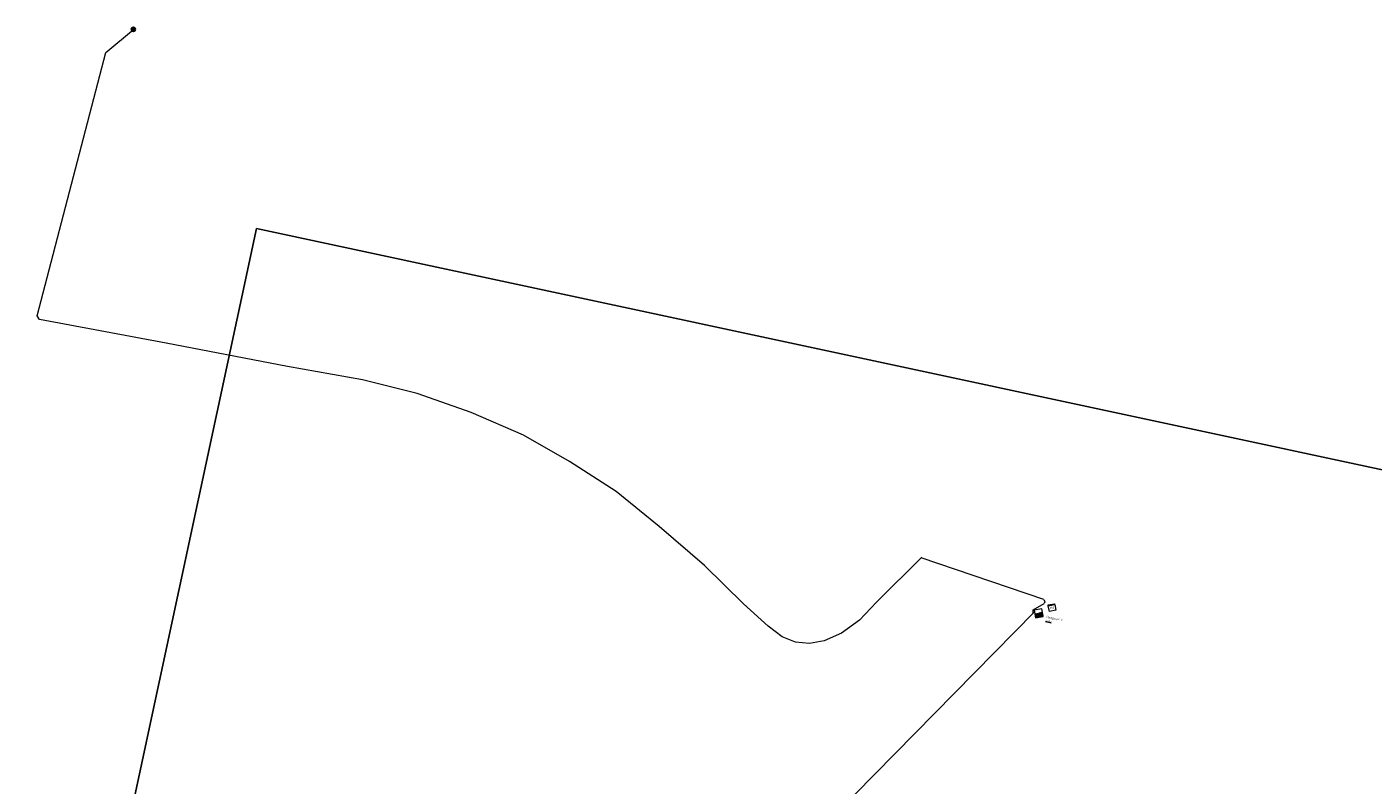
# Model space of a CAD drawing. Header units: metres. Extents: x 146966 to 148695, y 409998 to 410959.
# Tile 6 of 26: x 147327 to 147735, y 410729 to 410959. Entities that reach past the tile are written whole.
import ezdxf
from ezdxf.enums import TextEntityAlignment as Align
from ezdxf.lldxf.tags import DXFTag

# ---------------------------------------------------------------- set-up
doc = ezdxf.new("R2010")
doc.units = ezdxf.units.M
doc.layers.get('0').update_dxf_attribs({"color": 151})
doc.layers.get('Defpoints').update_dxf_attribs({"color": 171})
for name, color, linetype, lineweight in [('B-WE-RI-PERSLEIDING-G', 210, 'RI-PERS', 18), ('B-WE-RI-TERREINKAST-S', 7, 'Continuous', 25), ('B-WE-RI-VWA_PUTDEKSELHOOGTE-T25', 7, 'Continuous', 25), ('B-WE-RI-VWA_PUTNUMMER-T35', 50, 'Continuous', 35), ('B-WE-RI-VWA_RIOOLPUT-S', 20, 'Continuous', 25), ('B-WE-RI-VWA_RIOOLPUT_POMPPUT-G', 20, 'Continuous', 18), ('B-WE-RI-VWA_RIOOLPUT_POMPPUT-S', 20, 'Continuous', 25)]:
    doc.layers.add(name, color=color, linetype=linetype, lineweight=lineweight)
doc.styles.add('NLCS-ISO', font='NLCS-ISO.TTF')
doc.styles.add('NLCS-ISO-M200-T25_italic', font='txt', dxfattribs={"oblique": 10, "height": 0.5})
doc.styles.add('NLCS-ISO-M200-T35_italic', font='txt', dxfattribs={"oblique": 10, "height": 0.7})
doc.styles.get("Standard").update_dxf_attribs({"font": 'iv-font.shx'})
tags = doc.linetypes.add('RI-PERS', pattern='A,7,-2,["P",Standard,S=1.8,R=0,X=-0.5,Y=-0.9],-2,7,-2,[102,NLCS.SHX,S=1,R=180,X=0,Y=0],-2', length=22).pattern_tags.tags
tags[6] = DXFTag(74, 10)

# ---------------------------------------------------------------- blocks, each defined once
blk = doc.blocks.new('*U5')
for points in [[(-0.44, 0.44), (0.44, -0.44)], [(0.44, 0.44), (-0.44, -0.44)]]:
    blk.add_lwpolyline(points)
blk.add_circle((0, 0), 0.625)
blk = doc.blocks.new('B-SRI-PUT_POMPPUT-SO')
at = {"lineweight": -3, "flags": 128}
blk.add_lwpolyline([(-2, -2), (2, -2), (2, 2), (-2, 2)], close=True, dxfattribs=at)
at = {"ltscale": 0.1, "flags": 128}
blk.add_lwpolyline([(-1.7, -1), (0, 2), (1.7, -1)], close=True, dxfattribs=at)
at = {"lineweight": -3}
blk.add_circle((0, 0), 2, dxfattribs=at)
blk = doc.blocks.new('SRI-TERREINKAST-SO')
at = {"color": 0, "linetype": 'ByBlock', "lineweight": 18}
for points in [[(-2, 2), (2, 2), (2, 1.68), (-2, 1.68)], [(-2, 1.52), (2, 1.52), (2, -2), (-2, -2)]]:
    blk.add_lwpolyline(points, close=True, dxfattribs=at)
at = {"color": 0, "linetype": 'ByBlock', "lineweight": 18, "style": 'NLCS-ISO'}
blk.add_text('rio', height=1.5, dxfattribs=at).set_placement((0, 0), align=Align.MIDDLE_CENTER)

msp = doc.modelspace()

# ---------------------------------------------------------------- linework, layer by layer
at = {"layer": 'B-WE-RI-PERSLEIDING-G', "ltscale": 0.2}
for p, q in [((147634.859, 410785.221), (147597.8, 410797.77)), ((147631.688, 410782.089), (147634.968, 410783.982)), ((147634.859, 410785.221), (147635.15, 410784.521)), ((147635.15, 410784.521), (147634.968, 410783.982)), ((147560.336, 410708.553), (147632.047, 410781.445)), ((147631.696, 410781.089), (147631.688, 410782.089)), ((147632.047, 410781.445), (147631.696, 410781.089))]:
    msp.add_line(p, q, dxfattribs=at)
at = {"layer": 'B-WE-RI-PERSLEIDING-G', "ltscale": 0.2, "flags": 128}
msp.add_lwpolyline([(147597.95, 410798.03), (147584.266, 410784.368), (147579.065, 410778.916), (147573.673, 410775.003), (147568.446, 410772.65), (147564.001, 410771.899), (147559.688, 410772.307), (147555.695, 410773.915), (147551.448, 410777.121), (147543.996, 410783.921), (147532.17, 410795.48), (147518.48, 410807.268), (147505.48, 410817.885), (147491.278, 410826.992), (147477.369, 410834.929), (147461.594, 410841.828), (147445.225, 410847.541), (147428.649, 410851.734), (147405.923, 410855.789), (147369.247, 410862.767), (147330.944, 410870.01), (147330.229, 410871.091), (147351.02, 410950.8), (147359.319, 410957.831)], dxfattribs=at)
at = {"layer": 'B-WE-RI-VWA_RIOOLPUT_POMPPUT-G'}
msp.add_polyline3d([(147634.734, 410780.091, 0), (147634.271, 410782.394, 0), (147631.947, 410781.935, 0), (147632.419, 410779.621, 0), (147634.734, 410780.091, 0)], dxfattribs=at)

# ---------------------------------------------------------------- block references
at = {"layer": 'B-WE-RI-VWA_RIOOLPUT-S', "rotation": 257.3958678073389}
msp.add_blockref('*U5', (147359.319, 410957.831), dxfattribs=at)
at = {"layer": 'B-WE-RI-VWA_RIOOLPUT_POMPPUT-S', "xscale": 0.2499999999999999, "yscale": 0.2499999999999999, "zscale": 0.2, "rotation": 11.46688380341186}
for p in [(147632.895, 410780.405), (147634.025, 410780.637)]:
    msp.add_blockref('B-SRI-PUT_POMPPUT-SO', p, dxfattribs=at)

# ---------------------------------------------------------------- next in the draw order: texts
at = {"layer": 'B-WE-RI-VWA_PUTDEKSELHOOGTE-T25', "insert": (147635.537, 410779.094), "char_height": 0.5, "width": 1.872, "attachment_point": 1, "rotation": 347.9, "style": 'NLCS-ISO-M200-T25_italic', "bg_fill": 3, "box_fill_scale": 1.2, "bg_fill_color": 256, "bg_fill_transparency": 0}
msp.add_mtext('{\\L5,52+}', dxfattribs=at)

# ---------------------------------------------------------------- next in the draw order: texts
at = {"layer": 'B-WE-RI-VWA_PUTNUMMER-T35', "insert": (147635.549, 410780.354), "char_height": 0.7, "width": 5.22607, "attachment_point": 1, "rotation": 347.9, "style": 'NLCS-ISO-M200-T35_italic', "bg_fill": 3, "box_fill_scale": 1.2, "bg_fill_color": 256, "bg_fill_transparency": 0}
msp.add_mtext('Pompput 1', dxfattribs=at)

# ---------------------------------------------------------------- next in the draw order: linework, layer by layer
at = {"layer": 'Defpoints'}
msp.add_lwpolyline([(147396.553, 410897.529), (148021.59, 410763.533), (147945.149, 410406.969), (147320.113, 410540.965)], close=True, dxfattribs=at)

# ---------------------------------------------------------------- next in the draw order: block references
at = {"layer": 'B-WE-RI-TERREINKAST-S', "xscale": 0.5, "yscale": 0.5, "zscale": 0.5, "rotation": 11.07153266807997}
msp.add_blockref('SRI-TERREINKAST-SO', (147637.368, 410782.76), dxfattribs=at)

doc.saveas('drawing.dxf')
